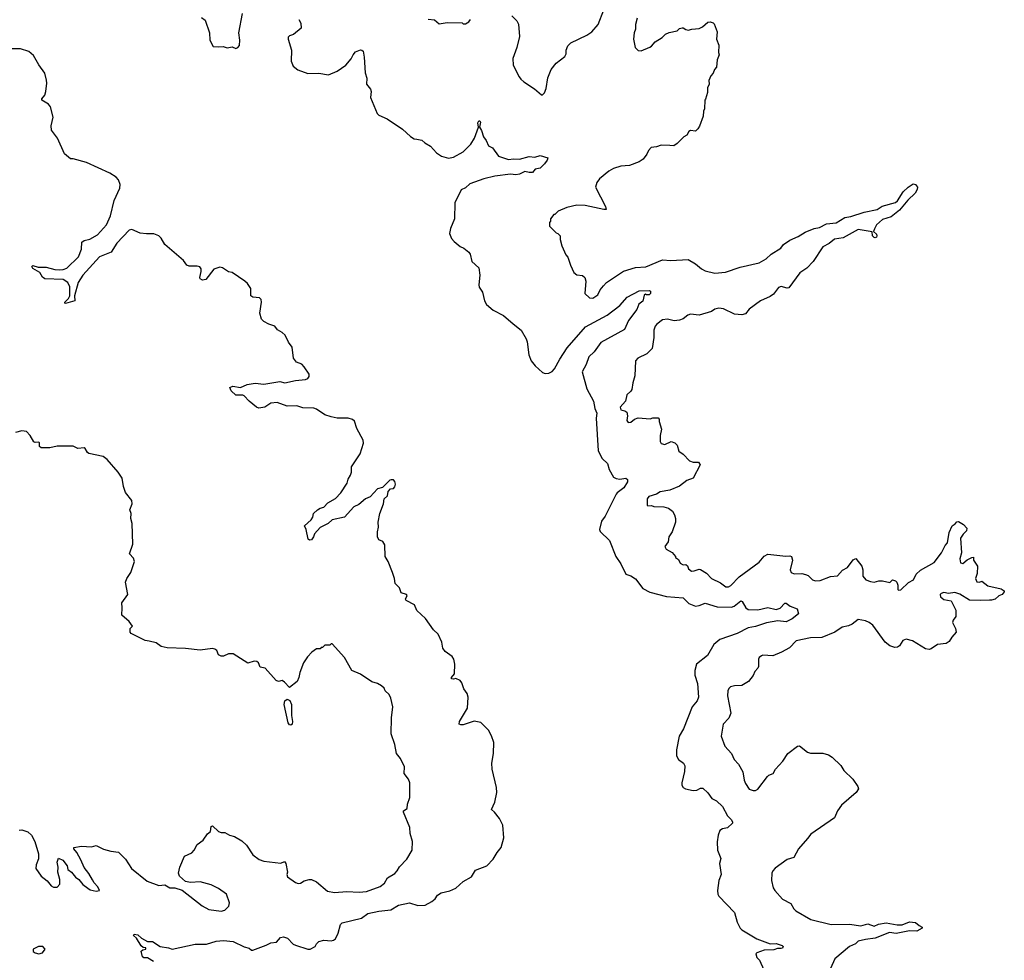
# Model space of a CAD drawing. Extents: x 2206940 to 2356632, y 511582 to 673215.
# Tile 211 of 228: x 2331709 to 2339760, y 636883 to 644573. Entities that reach past the tile are written whole.
import ezdxf

# ---------------------------------------------------------------- set-up
doc = ezdxf.new("R2010")
doc.units = 0

msp = doc.modelspace()

# ---------------------------------------------------------------- linework, layer by layer
at = {"layer": '0CON10XD'}
for points in [[(2333195, 644590), (2333225, 644570), (2333260, 644465), (2333262.5, 644405), (2333290, 644355), (2333335, 644350), (2333373.6, 644353.6), (2333405, 644343.3), (2333445, 644350), (2333475, 644337.5), (2333492.5, 644345), (2333505, 644362.5), (2333510, 644405), (2333500.8, 644465), (2333530, 644625)], [(2335732.5, 644605), (2335773.6, 644563.6), (2335786.2, 644536.2), (2335796.2, 644435), (2335774, 644345), (2335741.2, 644255), (2335745, 644200), (2335792.5, 644105), (2335807, 644087), (2335830, 644065), (2335918.3, 644008.3), (2335975, 643960), (2335985, 643960), (2336000, 643975), (2336015, 644010), (2336028.3, 644098.3), (2336053.8, 644165), (2336095, 644216.7), (2336165, 644272.5), (2336176.2, 644295), (2336176.7, 644325), (2336191.7, 644358.3), (2336216.4, 644383.6), (2336345, 644446.7), (2336386.1, 644473.9), (2336440, 644535), (2336486.2, 644655)], [(2333990.6, 644575), (2334007.3, 644545), (2334010.6, 644505), (2333948.3, 644451.7), (2333915, 644441.2), (2333905, 644430), (2333904.2, 644415), (2333930, 644325), (2333927.5, 644235), (2333943.6, 644193.6), (2333983.3, 644163.3), (2334063.6, 644133.6), (2334155, 644136.7), (2334235, 644123.3), (2334305, 644153.3), (2334375, 644200), (2334418, 644252), (2334435, 644286.2), (2334455, 644310), (2334495, 644326.7), (2334505, 644323.3), (2334516, 644315), (2334526.2, 644266.2), (2334532.4, 644137.6), (2334548.1, 644095), (2334545.8, 644045.8), (2334578.1, 644005), (2334582.9, 643985), (2334576.7, 643936.7), (2334631.2, 643805), (2334645, 643791.2), (2334712.9, 643762.9), (2334839.1, 643679.1), (2334905, 643618), (2334935, 643600), (2334955, 643595.8), (2334997, 643587), (2335021.2, 643565), (2335068.5, 643538.5), (2335115.8, 643485.8), (2335158, 643458), (2335215, 643440.8), (2335255, 643448.1), (2335336, 643494), (2335397.1, 643555), (2335428.6, 643605), (2335460, 643695), (2335455, 643730), (2335463.3, 643745), (2335470, 643745), (2335476, 643735), (2335467.5, 643695), (2335485, 643667.5), (2335500, 643615), (2335523.3, 643585), (2335542, 643542), (2335575, 643526), (2335625, 643458), (2335705, 643430.6), (2335745.6, 643435.6), (2335795, 643432.5), (2335873.6, 643453.6), (2335920.7, 643449.3), (2335965, 643463.3), (2336027.5, 643445), (2336021.2, 643425), (2336000, 643395), (2335965, 643359.5), (2335925, 643350), (2335902.5, 643325), (2335873.6, 643323.6), (2335839.3, 643330.7), (2335795, 643311.4), (2335765, 643305.6), (2335720.9, 643309.1), (2335595, 643292.9), (2335505, 643272.9), (2335389.7, 643230.3), (2335355, 643199.2), (2335318.1, 643181.9), (2335268, 643075), (2335264.3, 642945.7), (2335232.5, 642865), (2335224.2, 642825), (2335238.8, 642785), (2335260.5, 642760.5), (2335309.6, 642719.6), (2335340.8, 642705), (2335382.4, 642672.4), (2335393.3, 642655), (2335405.5, 642595.5), (2335463.3, 642545), (2335472.5, 642485), (2335463.8, 642405), (2335467, 642387), (2335493.8, 642345), (2335508.8, 642275), (2335525.9, 642245.9), (2335579.5, 642199.5), (2335663.6, 642153.6), (2335745, 642085.6), (2335808.1, 642035), (2335848.8, 641965), (2335858.3, 641938.3), (2335873.2, 641833.2), (2335891.4, 641785), (2335923.9, 641743.9), (2335985, 641688.6), (2336005, 641681.9), (2336035, 641683.5), (2336063.3, 641696.7), (2336082.3, 641717.7), (2336125, 641798.6), (2336185, 641890), (2336335, 642062.1), (2336512.6, 642157.4), (2336614.7, 642235.3), (2336675, 642303.3), (2336775, 642356.2), (2336855, 642360), (2336867.5, 642355), (2336866.4, 642333.6), (2336857, 642323), (2336835, 642322.5), (2336825, 642330), (2336815, 642320), (2336805, 642272.5), (2336771.7, 642248.3), (2336756, 642205), (2336688.1, 642115), (2336655, 642041.2), (2336460, 641935), (2336405, 641856.9), (2336362.6, 641817.4), (2336339.4, 641755), (2336306.9, 641695), (2336346.7, 641555), (2336401.9, 641455), (2336412, 641395), (2336428.6, 641355), (2336423.3, 641315), (2336438.3, 641048.3), (2336471.4, 640985), (2336514, 640945), (2336530, 640895), (2336564.4, 640834.4), (2336585, 640821.2), (2336615, 640818), (2336665, 640823.8), (2336680, 640815), (2336680, 640795), (2336648, 640745), (2336594.4, 640705.6), (2336586.5, 640693.5), (2336497.1, 640515), (2336467, 640473), (2336450, 640405), (2336455, 640390), (2336531.2, 640315), (2336584.2, 640185), (2336623.1, 640125), (2336665, 640040), (2336705, 640027.5), (2336745, 640001.1), (2336802.9, 639922.9), (2336862.6, 639892.6), (2336996.6, 639856.6), (2337135, 639845.4), (2337181.1, 639801.1), (2337235, 639778.6), (2337265, 639782.9), (2337315, 639804), (2337413, 639773)], [(2335048.3, 644578.3), (2335101.7, 644571.7), (2335138.3, 644538.3), (2335205, 644550), (2335327.5, 644547.5), (2335335, 644540), (2335355, 644540), (2335380, 644555), (2335396.1, 644573.9)], [(2336757.5, 644585), (2336743.3, 644535), (2336743.3, 644495), (2336733.8, 644465), (2336728.8, 644415), (2336742.5, 644345), (2336765, 644320), (2336791.7, 644318.3), (2336860.7, 644349.3), (2336875, 644357.5), (2336905, 644392.5), (2336963, 644427), (2336990, 644455), (2337020.7, 644469.3), (2337085, 644483.3), (2337105, 644500), (2337125, 644506.7), (2337135, 644507.5), (2337155, 644492.5), (2337175, 644486.7), (2337205, 644496.7), (2337265, 644502), (2337291.2, 644515), (2337335, 644553.3), (2337355, 644556.2), (2337378.3, 644548.3), (2337388.3, 644538.3), (2337411.2, 644475), (2337406.7, 644415), (2337426.7, 644365), (2337422.5, 644305), (2337427.5, 644285), (2337412.5, 644245), (2337407.5, 644185), (2337390, 644165), (2337380, 644135), (2337360, 644115), (2337343, 644077), (2337347.5, 644045), (2337332.5, 644015), (2337331.7, 643978.3), (2337317, 643923), (2337310, 643915), (2337307.5, 643845), (2337300, 643825), (2337297.5, 643785), (2337267, 643703), (2337255, 643680), (2337235, 643662.5), (2337195, 643667.5), (2337180, 643660), (2337165, 643630), (2337140, 643615), (2337085, 643560), (2337057, 643543), (2337025, 643543.3), (2336955, 643547.5), (2336917, 643533), (2336873, 643527), (2336850, 643505), (2336837, 643473), (2336806.4, 643433.6), (2336775, 643410), (2336695, 643380), (2336625, 643376.7), (2336565, 643356), (2336525, 643333.8), (2336449.1, 643270.9), (2336427.3, 643242.7), (2336416.2, 643205), (2336498.8, 643045), (2336505, 643022.5), (2336485, 643021.2), (2336333, 643053), (2336263.6, 643056.4), (2336183, 643037), (2336113, 643007), (2336085, 642980), (2336075, 642980), (2336050, 642945), (2336050, 642925), (2336040, 642915), (2336040, 642885), (2336095, 642830), (2336110, 642825), (2336127, 642807), (2336127.5, 642775), (2336142.5, 642725), (2336175, 642650), (2336191.7, 642631.7), (2336212.5, 642565), (2336240, 642505), (2336265, 642487.5), (2336311.7, 642481.7), (2336330, 642465), (2336337.5, 642435), (2336330, 642335), (2336369.3, 642299.3), (2336395, 642296.7), (2336436.2, 642325), (2336455.9, 642364.1), (2336482.3, 642397.7), (2336506.7, 642425), (2336645, 642517.5), (2336745, 642546.4), (2336828, 642552), (2336965, 642610), (2337034.4, 642604.4), (2337175, 642613.1), (2337235, 642577.8), (2337282.5, 642535), (2337315, 642520), (2337391.7, 642501.7), (2337480.5, 642509.5), (2337600.2, 642549.8), (2337755, 642586.5), (2337812.1, 642617.9), (2337854.7, 642655.3), (2337931.4, 642705), (2337955, 642736), (2338005, 642771.9), (2338075, 642801.9), (2338131.2, 642835), (2338205, 642865.5), (2338248.8, 642875), (2338305.4, 642904.6), (2338385, 642911.1), (2338455, 642954.6), (2338505, 642963.6), (2338615, 642999.6), (2338719.8, 643020.2), (2338762.3, 643047.7), (2338870.4, 643079.6), (2338886.6, 643093.4), (2338933.6, 643166.4), (2338974.5, 643205), (2339015, 643231.2), (2339035, 643225.7), (2339048.9, 643205), (2339047.5, 643185), (2339032.2, 643155), (2338971.8, 643098.2), (2338902.9, 643015), (2338835, 642962.5), (2338765, 642939.4), (2338715, 642895.8), (2338697.9, 642862.1), (2338690.7, 642840.7), (2338715, 642820), (2338718.9, 642805), (2338715.4, 642794.6), (2338705, 642790), (2338695, 642791.5), (2338681.9, 642805), (2338679.5, 642839.5), (2338565, 642857.1), (2338441.5, 642788.5), (2338370.5, 642779.5), (2338326.8, 642743.2), (2338276.2, 642715), (2338196.7, 642595), (2338145, 642540.6), (2338086.8, 642503.2), (2337999.1, 642380.9), (2337985, 642377.5), (2337935, 642390.8), (2337912.5, 642385), (2337871.3, 642328.7), (2337845, 642310), (2337765.7, 642275), (2337675, 642206), (2337645, 642169.2), (2337615, 642160), (2337555, 642164.4), (2337465, 642209.5), (2337425, 642215.4), (2337394, 642206), (2337365, 642187.1), (2337265, 642158.1), (2337193.6, 642166.4), (2337171.7, 642158.3), (2337135, 642126.2), (2337104.2, 642115.8), (2337061.7, 642111.7), (2337005, 642124), (2336965, 642118.8), (2336917.3, 642082.7), (2336905, 642067.5), (2336892.9, 642035), (2336893.3, 641975), (2336881.4, 641885), (2336837.6, 641842.4), (2336763.8, 641806.2), (2336743.8, 641785), (2336738.8, 641661.2), (2336722, 641605), (2336715, 641550), (2336706.7, 641535), (2336673.3, 641505), (2336661.2, 641455), (2336618.8, 641405), (2336625, 641382.5), (2336656.4, 641376.4), (2336672.5, 641365), (2336680, 641335), (2336672.5, 641295), (2336685, 641280), (2336705, 641282.5), (2336735, 641307.5), (2336765, 641317.5), (2336865, 641310), (2336885, 641317.5), (2336928.3, 641318.3), (2336936.4, 641306.4), (2336937, 641287), (2336956.7, 641225), (2336946.1, 641173.9), (2336946.7, 641125), (2336955, 641107.5), (2336985, 641101.2), (2337035, 641123.8), (2337066.7, 641115), (2337085.6, 641095.6), (2337098.8, 641045), (2337135, 641022), (2337185, 640967.5), (2337215, 640956), (2337260, 640955), (2337272.5, 640935), (2337215.8, 640824.2), (2337165, 640806.2), (2337105, 640760), (2337025, 640728), (2336945.9, 640714.1), (2336915, 640693.3), (2336852.5, 640675), (2336840, 640655), (2336840, 640605), (2336845, 640600), (2336875, 640602.5), (2336895, 640593.3), (2336975, 640590), (2337015, 640580), (2337047.5, 640555), (2337063.9, 640523.9), (2337071.2, 640495), (2337070, 640465), (2337043.3, 640385), (2337016.7, 640345), (2337010, 640305), (2336983, 640267), (2336993.6, 640243.6), (2337045, 640217.5), (2337070, 640185), (2337070, 640175), (2337095, 640160), (2337110.7, 640130.7), (2337135, 640117.5), (2337155, 640120), (2337168.3, 640108.3), (2337177.5, 640085), (2337202.5, 640065), (2337225, 640066.2), (2337265, 640082), (2337275, 640079.2), (2337325, 640047.5), (2337365.8, 640005), (2337437.9, 639967.9), (2337483, 639937), (2337505, 639936.9), (2337525, 639948.1), (2337591, 640019), (2337755, 640139.2), (2337795, 640188), (2337825.9, 640204.1), (2337973.8, 640186.2), (2338005, 640191.2), (2338020, 640185), (2338028, 640155), (2338010, 640075), (2338017.5, 640055), (2338041.7, 640041.7), (2338105, 640044.3), (2338135, 640038), (2338155, 640028), (2338191.2, 639995), (2338215, 639984.4), (2338255, 639988.1), (2338339.4, 640020.6), (2338395, 640025.6), (2338438, 640072), (2338478, 640095), (2338525, 640157.5), (2338545, 640167.5), (2338594.2, 640105), (2338602, 640075), (2338602.9, 640025), (2338626.7, 639995), (2338665, 639980), (2338695, 639975.8), (2338735, 639986), (2338763.9, 639986.1), (2338825, 639973.3)], [(2332225.4, 642484.6), (2332186.4, 642423.6), (2332157.5, 642315), (2332160, 642275), (2332082.7, 642252.7), (2332077.5, 642255), (2332078, 642265), (2332106.6, 642293.4), (2332118.6, 642315), (2332119.1, 642389.1), (2332103.3, 642425), (2332065, 642449.5), (2331915, 642455.8), (2331895, 642468.8), (2331874, 642505), (2331815, 642540), (2331806.7, 642555), (2331815, 642563.3), (2331860.9, 642550.9), (2331925, 642550.8), (2331995, 642530.9), (2332035, 642527.2), (2332065, 642530), (2332095, 642541.5), (2332189.1, 642635), (2332213.3, 642696.7), (2332216.4, 642755), (2332235, 642768.4), (2332281.3, 642778.7), (2332345, 642815.4), (2332418.5, 642895), (2332451.6, 642968.4), (2332481.5, 643095), (2332527.9, 643195), (2332529.6, 643225), (2332516.7, 643265), (2332497.5, 643285), (2332445, 643318.5), (2332256.2, 643405), (2332145, 643434.2), (2332124.4, 643434.4), (2332075, 643476), (2332018.2, 643605), (2331968.7, 643668.7), (2331967.1, 643705), (2331981.1, 643775), (2331961.6, 643861.6), (2331945, 643883.5), (2331890.8, 643915), (2331890, 643925), (2331913.3, 643955), (2331922.7, 643985), (2331931.5, 644055), (2331928.9, 644078.9), (2331913.3, 644135), (2331863.8, 644203.8), (2331821.5, 644281.5), (2331783, 644313), (2331715, 644334.5), (2331630, 644335)], [(2332803.6, 636873.6), (2332755, 636902.5), (2332725, 636903.3), (2332711.7, 636911.7), (2332702.5, 636957.5), (2332715, 636970), (2332740, 636975), (2332740, 636985), (2332718.3, 636988.3), (2332700.7, 637000.7), (2332663.6, 637063.6), (2332640, 637085), (2332645, 637096.7), (2332675, 637092.5), (2332703.8, 637063.8), (2332755, 637037.5), (2332795, 637036.7), (2332856.7, 636996.7), (2332925, 636985.6), (2332955, 636974.2), (2333144.2, 637014.2), (2333235, 637014.2), (2333315, 637040.6), (2333374.4, 637044.4), (2333455, 637037.5), (2333543.2, 636993.2), (2333583.9, 636983.9), (2333605, 636967.5), (2333615, 636967.5), (2333725, 637007.5), (2333762.8, 637027.2), (2333808.5, 637031.5), (2333841.4, 637068.6), (2333865, 637076.2), (2333899.2, 637065), (2333945, 637016.2), (2333965, 637006.2), (2334065, 636974.2), (2334084.1, 636974.1), (2334123.9, 636996.1), (2334135, 637017.5), (2334155, 637036.7), (2334195, 637046.7), (2334255, 637043.3), (2334275, 637046.7), (2334291.7, 637058.3), (2334314, 637105), (2334331.2, 637175), (2334345, 637190), (2334502.5, 637227.5), (2334555, 637266.5), (2334645, 637285.5), (2334742.5, 637295), (2334805, 637334.2), (2334895, 637354), (2334965, 637331.9), (2335025, 637332.9), (2335080, 637365), (2335105, 637386), (2335125.5, 637414.5), (2335155, 637435.8), (2335225, 637451.9), (2335275, 637473.3), (2335335, 637527.1), (2335402, 637565), (2335435, 637620), (2335527.5, 637655), (2335580.5, 637709.5), (2335613.8, 637765), (2335645.7, 637804.3), (2335667.5, 637885), (2335659.1, 637989.1), (2335633, 638043), (2335592.5, 638095), (2335567, 638117), (2335594.1, 638175.9), (2335610, 638255), (2335608.8, 638295), (2335570.8, 638445), (2335569.2, 638495), (2335582.5, 638575), (2335585.8, 638665), (2335567.9, 638717.9), (2335542, 638765), (2335478.1, 638828.1), (2335425, 638838.9), (2335335, 638809.6), (2335315, 638808.1), (2335303.6, 638813.6), (2335304.6, 638835), (2335371.2, 638945), (2335376.2, 639035), (2335368.8, 639065), (2335341.7, 639101.7), (2335322.7, 639152.7), (2335309.7, 639169.7), (2335275, 639187.5), (2335255, 639180.8), (2335240, 639185), (2335240, 639195), (2335263.6, 639226.4), (2335265.8, 639304.2), (2335258, 639345), (2335245, 639366.2), (2335188.8, 639408.8), (2335168.8, 639435), (2335160, 639485), (2335130.5, 639550.5), (2335091.2, 639585), (2335027, 639677), (2334955, 639743.8), (2334938.1, 639788.1), (2334867.5, 639825), (2334862.5, 639835), (2334876.7, 639865), (2334872.5, 639875), (2334826.7, 639886.7), (2334815, 639927.5), (2334778.8, 639965), (2334773.3, 640005), (2334756.2, 640055), (2334722, 640145), (2334696.2, 640185), (2334695, 640280), (2334678.3, 640308.3), (2334645, 640320), (2334633.3, 640345), (2334633.8, 640385), (2334643.3, 640425), (2334640, 640465), (2334653.3, 640535), (2334682.5, 640615), (2334690, 640655), (2334715, 640680), (2334723, 640717), (2334741.7, 640738.3), (2334765, 640740), (2334777.5, 640755), (2334782.5, 640775), (2334777, 640797), (2334765, 640810), (2334745, 640812.5), (2334735, 640807.5), (2334675, 640747.5), (2334635, 640737.5), (2334575, 640672.5), (2334535, 640656.7), (2334480.5, 640609.5), (2334440.7, 640589.3), (2334365, 640506.2), (2334265, 640484), (2334231.2, 640455), (2334165, 640422), (2334119.3, 640370.7), (2334111.2, 640345), (2334095, 640322), (2334078.3, 640318.3), (2334066.7, 640325), (2334050, 640405), (2334036.2, 640435), (2334092.5, 640485), (2334106.2, 640505), (2334110, 640535), (2334145, 640566.7), (2334165, 640580), (2334195, 640588.8), (2334227, 640623), (2334290.3, 640659.7), (2334334, 640705), (2334386, 640785), (2334394.1, 640815.9), (2334415, 640850), (2334422.5, 640875), (2334423, 640917), (2334493.8, 641025), (2334519.3, 641110.7), (2334517.5, 641135), (2334465, 641230), (2334445, 641290), (2334430, 641305), (2334395, 641316.7), (2334305, 641316.2), (2334255, 641326.7), (2334205, 641343.8), (2334135, 641390), (2334115, 641396.7), (2334025, 641401.2), (2333975, 641416), (2333895.7, 641414.3), (2333815, 641442.2), (2333762, 641438), (2333713.8, 641405), (2333665, 641397.8), (2333645, 641405.8), (2333585, 641453.8), (2333545, 641497.5), (2333533, 641503), (2333475, 641502.5), (2333438.6, 641538.6), (2333426.7, 641565), (2333452.3, 641577.7), (2333515, 641566.2), (2333568.6, 641591.4), (2333635, 641601.4), (2333705, 641594.3), (2333835, 641616), (2333877, 641603), (2333965, 641624.2), (2334045, 641631.4), (2334065, 641640.8), (2334076.9, 641655), (2334075, 641676), (2334035.7, 641735), (2334015, 641756), (2333972.9, 641772.9), (2333947.1, 641807.1), (2333935.5, 641895), (2333906.2, 641936.2), (2333878.8, 641995), (2333855, 642016.4), (2333816.9, 642036.9), (2333795, 642066.2), (2333745, 642083.3), (2333705.8, 642105.8), (2333686.6, 642125), (2333671.9, 642175), (2333685.3, 642265), (2333682.7, 642285), (2333669.1, 642299.1), (2333615, 642304.5), (2333598.6, 642315), (2333597.3, 642375), (2333571.5, 642415), (2333549.2, 642435), (2333446.9, 642506.9), (2333415, 642512.5), (2333366.7, 642545), (2333345, 642548.6), (2333295, 642532.9), (2333231.2, 642448.8), (2333202.7, 642442.7), (2333185.6, 642455), (2333181.9, 642465), (2333191.9, 642515), (2333191.4, 642535), (2333182.1, 642552.1), (2333159.1, 642559.1), (2333095, 642558.8), (2333075, 642567.5), (2333048, 642605), (2332895.5, 642735), (2332865, 642787.1), (2332845, 642806.9), (2332805, 642822.5), (2332745, 642821.2), (2332695, 642828.8), (2332625, 642856.7), (2332605, 642853.3), (2332503.3, 642745), (2332457, 642673), (2332362.2, 642635), (2332225.4, 642484.6)], [(2334742.5, 639027.5), (2334730, 639055), (2334697.5, 639085), (2334688.8, 639108.8), (2334668.3, 639128.3), (2334635, 639146.7), (2334589.3, 639159.3), (2334495, 639222.5), (2334425, 639252.5), (2334365, 639357.5), (2334265, 639470), (2334255, 639470), (2334245, 639460), (2334205, 639460), (2334185, 639440), (2334175, 639440), (2334165, 639430), (2334135, 639430), (2334097, 639403), (2334062.5, 639365), (2334030, 639315), (2334000, 639235), (2333992.5, 639195), (2333977, 639163), (2333915, 639112.5), (2333875, 639157.5), (2333855, 639170), (2333825, 639162.5), (2333805, 639170), (2333715, 639272.5), (2333675, 639280), (2333660, 639315), (2333647, 639327), (2333625, 639330), (2333573.6, 639313.6), (2333455, 639390), (2333415, 639387.5), (2333375, 639370), (2333355, 639370), (2333335, 639380), (2333320, 639415), (2333305, 639427.5), (2333285, 639432.5), (2333185, 639420), (2333063.6, 639433.6), (2332915, 639437.5), (2332865, 639450), (2332825, 639477.5), (2332768.3, 639491.7), (2332735, 639497.5), (2332620, 639555), (2332612.5, 639565), (2332612.5, 639595), (2332630, 639615), (2332603, 639653), (2332543.3, 639705), (2332547.5, 639765), (2332543.6, 639806.4), (2332592.5, 639875), (2332574, 639975), (2332584.2, 640005), (2332616.6, 640053.4), (2332646, 640145), (2332640.5, 640170.5), (2332607.5, 640205), (2332633.3, 640285), (2332628.8, 640455), (2332616.7, 640495), (2332620, 640535), (2332608.8, 640565), (2332628, 640615), (2332625, 640642.5), (2332575, 640707.5), (2332557.7, 640757.7), (2332546.7, 640825), (2332513.3, 640875), (2332425, 640976.7), (2332391.7, 641001.7), (2332275, 641026.2), (2332264, 641034), (2332245, 641067.5), (2332235, 641072.5), (2332185, 641067.5), (2332145, 641087.5), (2332103, 641087), (2332015, 641086.7), (2331955, 641073.3), (2331885, 641072.5), (2331870, 641085), (2331870, 641115), (2331865, 641120), (2331835, 641117.5), (2331823.3, 641123.3), (2331793.6, 641173.6), (2331765, 641207.5), (2331725, 641212.5), (2331675, 641197.5)], [(2338825, 639973.3), (2338845, 639992.5), (2338870, 639985), (2338880, 639975), (2338889.3, 639949.3), (2338890, 639915), (2338895, 639910), (2338915, 639912.5), (2338977, 639973), (2339016.7, 639995), (2339039.5, 640040.5), (2339075, 640073.3), (2339186, 640135), (2339247.5, 640215), (2339276.8, 640273.2), (2339296, 640295), (2339308.8, 640381.2), (2339333.9, 640436.1), (2339359.3, 640450.7), (2339371.7, 640468.3), (2339385, 640470), (2339425, 640446.7), (2339453.3, 640415), (2339450, 640395), (2339422.7, 640367.3), (2339402, 640335), (2339410, 640215), (2339397.5, 640165), (2339403, 640133), (2339421.7, 640128.3), (2339455, 640157.5), (2339495, 640177.5), (2339508.3, 640178.3), (2339507.5, 640155), (2339541.2, 640105), (2339536.7, 640045), (2339524.3, 640005), (2339535, 639978), (2339555.8, 639974.2), (2339575, 639982.5), (2339624.1, 639944.1), (2339735, 639920), (2339760, 639905), (2339760, 639895), (2339742.5, 639875), (2339715, 639863.3), (2339685, 639836.2), (2339655, 639826.2), (2339638.3, 639828.3), (2339565, 639823.8), (2339475, 639828.8), (2339395, 639876.2), (2339355, 639891.2), (2339305, 639883.3), (2339265, 639891.2), (2339245, 639883.3), (2339236.7, 639875), (2339237.5, 639855), (2339265, 639833.3), (2339325, 639822.5), (2339363.3, 639745), (2339362.5, 639695), (2339342.5, 639665), (2339337.5, 639645), (2339361.2, 639595), (2339367.5, 639565), (2339330, 639525), (2339309.5, 639490.5), (2339285, 639473.3), (2339214.3, 639465.7), (2339161.2, 639428.8), (2339145, 639424), (2339115, 639430), (2339010, 639495), (2338957.9, 639507.9), (2338931.3, 639498.7), (2338904, 639455), (2338887.8, 639442.2), (2338865, 639441.5), (2338823.3, 639453.3), (2338785.7, 639485), (2338685, 639621.8), (2338655.2, 639645.2), (2338625, 639658.2), (2338565, 639669.1), (2338515, 639630), (2338485, 639616.9), (2338435, 639605.6), (2338375, 639565.8), (2338268.3, 639521.7), (2338175, 639518.6), (2338057.5, 639495), (2338002.3, 639437.7), (2337937.9, 639402.1), (2337867, 639373), (2337785, 639376.7), (2337775, 639372.5), (2337755, 639357.5), (2337750, 639345), (2337750, 639285), (2337745, 639272.5), (2337720, 639245), (2337705, 639212.5), (2337667, 639163), (2337615, 639130), (2337555, 639127.5), (2337522.1, 639117.9), (2337506.2, 639105), (2337498, 639085), (2337496.9, 639045), (2337524, 638905), (2337506.8, 638863.2), (2337460, 638815), (2337444, 638715), (2337475, 638633.3), (2337528, 638575), (2337552, 638525), (2337585.5, 638485.5), (2337622, 638425), (2337634, 638355), (2337645, 638330), (2337675, 638283.3), (2337705, 638272), (2337725, 638272), (2337745, 638281.2), (2337822.5, 638385), (2337834, 638396), (2337870.5, 638409.5), (2337888.8, 638445), (2337948.8, 638511.2), (2337988.8, 638575), (2338070, 638635), (2338085.9, 638635.9), (2338150, 638585), (2338175, 638577.5), (2338275, 638576), (2338323.6, 638563.6), (2338353, 638543), (2338422.5, 638475), (2338447.5, 638435), (2338522.5, 638365), (2338562.5, 638305), (2338567.5, 638285), (2338547.5, 638255), (2338429.5, 638150.5), (2338396.7, 638105), (2338371.7, 638048.3), (2338176.7, 637915), (2338151.2, 637878.8), (2338075.7, 637794.3), (2338038.8, 637725), (2337985, 637706.2), (2337885, 637636.2), (2337866.7, 637615), (2337860, 637595), (2337856.7, 637535), (2337871.2, 637475), (2337882.7, 637452.7), (2337945, 637383.8), (2338015, 637348), (2338038.6, 637305), (2338055, 637288.6), (2338178, 637218), (2338345, 637175.7), (2338495, 637180), (2338585.7, 637165.7), (2338645, 637180.5), (2338695, 637162.9), (2338730.4, 637179.6), (2338795, 637190.3), (2338882.8, 637172.8), (2338925, 637172.4), (2338985, 637196.5), (2339035, 637192.3), (2339065, 637167.4), (2339089.4, 637155), (2339088.5, 637145), (2339045, 637121), (2338985, 637125.3), (2338875, 637101.6), (2338820.4, 637109.6), (2338705, 637063.1), (2338625, 637054.4), (2338565, 637039.2), (2338541.9, 637018.1), (2338494.2, 636995.8), (2338373.3, 636895), (2338337.5, 636815)], [(2337413, 639773), (2337529.8, 639770.2), (2337550.9, 639779.1), (2337605, 639820.8), (2337615.4, 639815.4), (2337645.3, 639765.3), (2337665, 639752.1), (2337745, 639749.2), (2337825, 639767.9), (2337895, 639751.1), (2337926.8, 639763.2), (2337965, 639802.5), (2337975, 639802.5), (2338008.3, 639778.3), (2338066.7, 639756.7), (2338076.7, 639715), (2338025, 639674), (2337975, 639649.2), (2337907.3, 639657.3), (2337815, 639642.7), (2337725, 639612.9), (2337665, 639602.3), (2337575, 639556), (2337435, 639506.9), (2337385.5, 639465), (2337333.8, 639375), (2337243.8, 639305), (2337228, 639252), (2337230, 639215), (2337250.6, 639145), (2337260, 639035), (2337248.8, 639005), (2337208.6, 638955), (2337135.4, 638774.6), (2337100.5, 638715), (2337078.5, 638605), (2337080, 638555), (2337095, 638526.2), (2337136.3, 638496.3), (2337147.7, 638472.3), (2337145.9, 638425.9), (2337122.9, 638335), (2337124.2, 638315), (2337135, 638296.7), (2337154.3, 638284.3), (2337215, 638272.5), (2337245, 638274), (2337275, 638291.2), (2337295, 638291.2), (2337335, 638252.5), (2337367.5, 638205), (2337405.8, 638185.8), (2337455, 638140), (2337496.2, 638065), (2337527.5, 638035), (2337537.5, 638015), (2337536.7, 638003.3), (2337496.7, 637965), (2337455, 637958), (2337435, 637943.8), (2337419.2, 637905), (2337410.8, 637850.8), (2337414.4, 637785), (2337442.9, 637715), (2337431.4, 637675), (2337446, 637585), (2337426, 637535), (2337414.3, 637455), (2337417.5, 637425), (2337426.8, 637406.8), (2337553.8, 637275), (2337576.7, 637195), (2337600, 637145), (2337612.7, 637132.7), (2337735, 637060), (2337845, 637017.5), (2337895, 637021.5), (2337942.5, 637005), (2337950.4, 636995), (2337945, 636982.2), (2337935, 636979.2), (2337905, 636978.7), (2337875, 636968.1), (2337795, 636966.1), (2337736.2, 636945), (2337728, 636935), (2337735, 636907.5), (2337758.8, 636885), (2337793.3, 636805)], [(2331703.9, 637946.1), (2331725, 637950), (2331775, 637932.5), (2331805, 637907.5), (2331833.3, 637855), (2331863.3, 637755), (2331863, 637713), (2331843.8, 637665), (2331841.2, 637635), (2331885, 637570), (2331933.3, 637533.3), (2331965, 637492.5), (2331985, 637482.5), (2332015, 637480), (2332036, 637505), (2332038, 637545), (2332019.2, 637605), (2332024.2, 637645), (2332014, 637685), (2332025, 637717.5), (2332061.2, 637701.2), (2332096.7, 637655), (2332103.3, 637625), (2332133, 637603), (2332163.6, 637563.6), (2332193, 637543), (2332225, 637502.5), (2332265, 637472.5), (2332285, 637460), (2332335, 637447.5), (2332360, 637455), (2332347.5, 637485), (2332317, 637517), (2332305, 637540), (2332275, 637592.5), (2332235, 637642.5), (2332208, 637705), (2332175.8, 637765.8), (2332150, 637795), (2332150, 637805), (2332215, 637816.7), (2332295, 637810), (2332335, 637822.5), (2332395, 637790.8), (2332455, 637774.4), (2332516.6, 637766.6), (2332575, 637711.2), (2332624, 637635), (2332751.4, 637531.4), (2332845, 637494), (2332895, 637501.2), (2332935, 637476.7), (2332976.4, 637476.4), (2333037, 637457), (2333199.7, 637329.7), (2333255, 637297.5), (2333355.8, 637284.2), (2333385.8, 637294.2), (2333420, 637325), (2333423, 637353), (2333400, 637425), (2333335, 637471.2), (2333275, 637501.2), (2333185, 637523.8), (2333105, 637520), (2333065, 637527.5), (2333015, 637572.5), (2333007, 637597), (2333016.7, 637645), (2333057.5, 637735), (2333115, 637762.5), (2333136.4, 637783.6), (2333160.7, 637829.3), (2333210, 637865), (2333243.6, 637916.4), (2333267.5, 637935), (2333273, 637977), (2333285, 637982.5), (2333335, 637937.5), (2333355, 637927.5), (2333387, 637927), (2333425, 637907.5), (2333465.9, 637895.9), (2333525, 637860), (2333563.3, 637825), (2333616.1, 637746.1), (2333666.1, 637706.1), (2333705, 637694), (2333845, 637677.5), (2333875, 637690), (2333886.2, 637675), (2333897.5, 637605), (2333892.5, 637585), (2333897.5, 637565), (2333965, 637520), (2333985, 637512.5), (2334005, 637513.3), (2334035.9, 637534.1), (2334075, 637544.2), (2334095, 637542.9), (2334135, 637525.6), (2334225, 637448.5), (2334283, 637437), (2334385, 637446.9), (2334485, 637441.4), (2334545, 637446.9), (2334655, 637488), (2334692, 637515), (2334715, 637556.7), (2334775, 637592.5), (2334796.4, 637613.6), (2334813.6, 637646.4), (2334875, 637710), (2334917.5, 637785), (2334920, 637855), (2334900.7, 637920.7), (2334899.3, 637969.3), (2334846.7, 638095), (2334847.5, 638105), (2334876.7, 638125), (2334880.7, 638159.3), (2334900, 638215), (2334900, 638335), (2334886.7, 638365), (2334851.2, 638411.2), (2334854.2, 638465), (2334822.3, 638532.3), (2334790, 638575), (2334777, 638647), (2334745.7, 638735), (2334748.8, 638865), (2334760, 638955), (2334742.5, 639027.5)], [(2333925, 638804.3), (2333915, 638807.5), (2333905, 638825.7), (2333872.4, 638975), (2333875.6, 639004.4), (2333895, 639017.1), (2333916.9, 639006.9), (2333931.4, 638975), (2333932, 638885), (2333939.6, 638835), (2333937.2, 638815), (2333925, 638804.3)], [(2331865, 636936.7), (2331895, 636943.3), (2331917.5, 636975), (2331897.5, 636995), (2331862.5, 636995), (2331818.8, 636975), (2331820, 636955), (2331835, 636943.3), (2331865, 636936.7)]]:
    msp.add_lwpolyline(points, dxfattribs=at)

doc.saveas('drawing.dxf')
